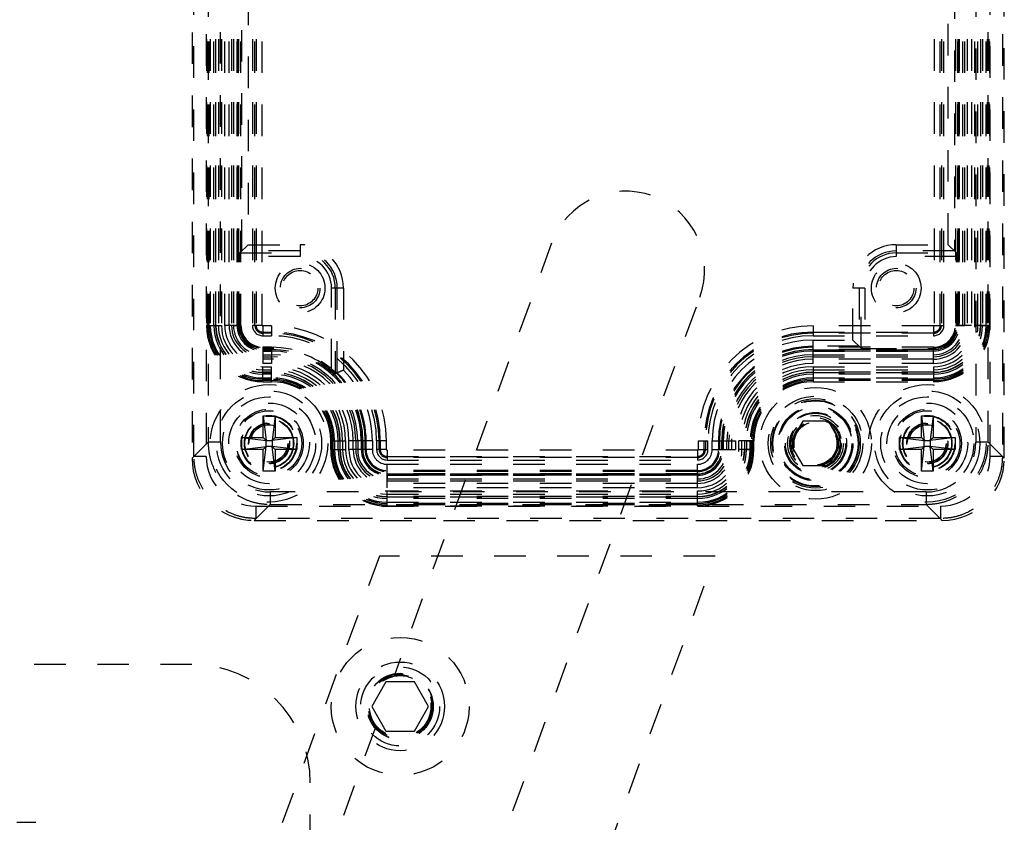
# Model space of a CAD drawing. Header units: inches. Extents: x 1907 to 2452, y -210 to -54.
# Tile 92 of 256: x 1938.21 to 1941.33, y -140.04 to -137.49. Entities that reach past the tile are written whole.
import ezdxf

# ---------------------------------------------------------------- set-up
doc = ezdxf.new("R2010")
doc.units = ezdxf.units.IN
doc.header["$LTSCALE"] = 0.5
doc.header["$MEASUREMENT"] = 0
doc.linetypes.add('HIDDEN', pattern=[0.225, 0.15, -0.075])
doc.layers.add('SID-M-H', color=4, linetype='HIDDEN')

msp = doc.modelspace()

# ---------------------------------------------------------------- linework, layer by layer
at = {"layer": 'SID-M-H'}
for p, q in [((1938.75146, -134.73388), (1938.75146, -138.88373)), ((1938.75728, -138.8779), (1938.75728, -134.7397)), ((1938.79662, -134.7397), (1938.79662, -138.8779)), ((1941.28109, -138.8779), (1941.28109, -134.7397)), ((1941.32044, -134.7397), (1941.32044, -138.8779)), ((1941.32626, -138.88373), (1941.32626, -134.73388)), ((1938.80221, -134.78468), (1938.80221, -138.83292)), ((1938.84156, -138.83292), (1938.84156, -134.78468)), ((1941.23615, -134.78468), (1941.23615, -138.83292)), ((1941.27551, -138.83292), (1941.27551, -134.78468)), ((1938.79713, -135.15526), (1938.79713, -138.46235)), ((1938.80067, -138.46235), (1938.80067, -135.15526)), ((1938.805, -138.46235), (1938.805, -135.15526)), ((1938.80545, -138.46235), (1938.80545, -135.15526)), ((1938.80918, -135.15526), (1938.80918, -138.46235)), ((1938.82097, -138.46235), (1938.82097, -135.15526)), ((1938.82626, -135.15526), (1938.82626, -138.46235)), ((1938.82716, -138.46235), (1938.82716, -135.15526)), ((1938.83503, -135.15526), (1938.83503, -138.46235)), ((1938.84467, -135.15526), (1938.84467, -138.46235)), ((1938.8551, -138.46235), (1938.8551, -135.15526)), ((1938.86867, -138.46235), (1938.86867, -135.15526)), ((1938.87655, -135.15526), (1938.87655, -138.46235)), ((1938.88273, -135.15526), (1938.88273, -138.46235)), ((1938.89432, -135.15526), (1938.89432, -138.46235)), ((1938.89452, -138.46235), (1938.89452, -135.15526)), ((1938.8987, -135.15526), (1938.8987, -138.46235)), ((1938.89909, -138.46235), (1938.89909, -135.15526)), ((1938.90657, -138.46235), (1938.90657, -135.15526)), ((1938.9428, -135.15526), (1938.9428, -138.46235)), ((1938.95067, -138.46235), (1938.95067, -135.15526)), ((1938.95446, -135.15526), (1938.95446, -138.46235)), ((1938.97411, -138.46235), (1938.97411, -135.15526)), ((1941.1036, -135.15526), (1941.1036, -138.46235)), ((1941.12326, -138.46235), (1941.12326, -135.15526)), ((1941.12705, -135.15526), (1941.12705, -138.46235)), ((1941.13491, -138.46235), (1941.13491, -135.15526)), ((1941.17115, -135.15526), (1941.17115, -138.46235)), ((1941.17862, -135.15526), (1941.17862, -138.46235)), ((1941.17901, -138.46235), (1941.17901, -135.15526)), ((1941.18319, -135.15526), (1941.18319, -138.46235)), ((1941.1834, -138.46235), (1941.1834, -135.15526)), ((1941.19499, -138.46235), (1941.19499, -135.15526)), ((1941.20117, -138.46235), (1941.20117, -135.15526)), ((1941.20904, -135.15526), (1941.20904, -138.46235)), ((1941.22262, -135.15526), (1941.22262, -138.46235)), ((1941.23305, -138.46235), (1941.23305, -135.15526)), ((1941.24269, -138.46235), (1941.24269, -135.15526)), ((1941.25056, -135.15526), (1941.25056, -138.46235)), ((1941.25146, -138.46235), (1941.25146, -135.15526)), ((1941.25674, -135.15526), (1941.25674, -138.46235)), ((1941.26854, -138.46235), (1941.26854, -135.15526)), ((1941.27227, -135.15526), (1941.27227, -138.46235)), ((1941.27272, -135.15526), (1941.27272, -138.46235)), ((1941.27705, -135.15526), (1941.27705, -138.46235)), ((1941.28058, -138.46235), (1941.28058, -135.15526)), ((1938.90954, -138.22646), (1938.90954, -135.39114)), ((1941.16818, -135.39114), (1941.16818, -138.22646)), ((1938.92922, -135.41082), (1938.92922, -138.20678)), ((1941.14849, -138.20678), (1941.14849, -135.41082)), ((1938.92922, -138.20678), (1938.90321, -138.23279)), ((1938.92922, -138.20678), (1939.09398, -138.20678)), ((1939.09398, -138.20678), (1939.09398, -138.2446)), ((1939.89134, -138.20164), (1939.39288, -139.57113)), ((1940.98374, -138.20678), (1940.98374, -138.2446)), ((1940.98374, -138.20678), (1941.14849, -138.20678)), ((1941.17451, -138.23279), (1941.14849, -138.20678)), ((1938.90321, -138.23279), (1939.09398, -138.23279)), ((1939.09398, -138.22646), (1938.90954, -138.22646)), ((1941.16818, -138.22646), (1940.98374, -138.22646)), ((1940.98374, -138.23279), (1941.17451, -138.23279)), ((1938.903, -138.46235), (1938.903, -138.2446)), ((1939.09398, -138.2446), (1938.903, -138.2446)), ((1941.17471, -138.2446), (1940.98374, -138.2446)), ((1941.17471, -138.46235), (1941.17471, -138.2446)), ((1939.23143, -138.34424), (1939.19361, -138.34424)), ((1939.19361, -138.60523), (1939.19361, -138.34424)), ((1939.20542, -138.34424), (1939.20542, -138.61557)), ((1939.21175, -138.61287), (1939.21175, -138.34424)), ((1939.23143, -138.34424), (1939.23143, -138.60468)), ((1940.88411, -138.34424), (1940.84629, -138.34424)), ((1940.84629, -138.50899), (1940.84629, -138.34424)), ((1940.86597, -138.34424), (1940.86597, -138.52867)), ((1940.8723, -138.535), (1940.8723, -138.34424)), ((1940.88411, -138.34424), (1940.88411, -138.53521)), ((1938.53732, -143.38366), (1940.36118, -138.37265)), ((1938.79713, -138.46235), (1938.84467, -138.46235)), ((1938.90657, -138.46235), (1938.8551, -138.46235)), ((1938.88273, -138.46235), (1938.8987, -138.46235)), ((1938.97411, -138.46235), (1938.9428, -138.46235)), ((1939.00343, -138.4641), (1938.97587, -138.4641)), ((1938.97587, -138.4641), (1938.97587, -138.49541)), ((1938.97587, -138.48376), (1939.00343, -138.48376)), ((1939.00343, -138.48754), (1938.97587, -138.48754)), ((1939.00343, -138.4641), (1939.00343, -138.49541)), ((1941.10185, -138.4641), (1940.71996, -138.4641)), ((1940.71996, -138.4641), (1940.71996, -138.49541)), ((1940.71996, -138.48376), (1941.10185, -138.48376)), ((1941.10185, -138.48754), (1940.71996, -138.48754)), ((1941.10185, -138.4641), (1941.10185, -138.49541)), ((1941.1036, -138.46235), (1941.13491, -138.46235)), ((1941.17115, -138.46235), (1941.20117, -138.46235)), ((1941.22262, -138.46235), (1941.17862, -138.46235)), ((1941.28058, -138.46235), (1941.23305, -138.46235)), ((1941.25146, -138.46235), (1941.24269, -138.46235)), ((1941.25674, -138.46235), (1941.27272, -138.46235)), ((1938.97587, -138.49541), (1939.00343, -138.49541)), ((1940.71996, -138.49541), (1941.10185, -138.49541)), ((1940.71996, -138.58312), (1940.71996, -138.50899)), ((1940.71996, -138.50899), (1940.84629, -138.50899)), ((1940.8723, -138.535), (1940.84629, -138.50899)), ((1938.97587, -138.53164), (1938.97587, -138.58312)), ((1939.00343, -138.53164), (1938.97587, -138.53164)), ((1939.00343, -138.53521), (1938.97587, -138.53521)), ((1939.00343, -138.53912), (1938.97587, -138.53912)), ((1938.97587, -138.53951), (1939.00343, -138.53951)), ((1939.00343, -138.54369), (1938.97587, -138.54369)), ((1938.97587, -138.54389), (1939.00343, -138.54389)), ((1939.00343, -138.53164), (1939.00343, -138.58312)), ((1940.86597, -138.52867), (1940.71996, -138.52867)), ((1941.10185, -138.53164), (1940.71996, -138.53164)), ((1941.10185, -138.53912), (1940.71996, -138.53912)), ((1940.71996, -138.53951), (1941.10185, -138.53951)), ((1941.10185, -138.54369), (1940.71996, -138.54369)), ((1940.71996, -138.54389), (1941.10185, -138.54389)), ((1940.88411, -138.53521), (1941.10185, -138.53521)), ((1941.10185, -138.58312), (1941.10185, -138.53164)), ((1938.97587, -138.55548), (1939.00343, -138.55548)), ((1938.97587, -138.56167), (1939.00343, -138.56167)), ((1939.00343, -138.56954), (1938.97587, -138.56954)), ((1940.71996, -138.55548), (1941.10185, -138.55548)), ((1940.71996, -138.56167), (1941.10185, -138.56167)), ((1941.10185, -138.56954), (1940.71996, -138.56954)), ((1939.00343, -138.58312), (1938.97587, -138.58312)), ((1938.97587, -138.59354), (1939.00343, -138.59354)), ((1938.97587, -138.64108), (1938.97587, -138.59354)), ((1938.97587, -138.60318), (1939.00343, -138.60318)), ((1939.00343, -138.61106), (1938.97587, -138.61106)), ((1938.97587, -138.61195), (1939.00343, -138.61195)), ((1939.00343, -138.64108), (1939.00343, -138.59354)), ((1941.10185, -138.58312), (1940.71996, -138.58312)), ((1940.71996, -138.59354), (1941.10185, -138.59354)), ((1940.71996, -138.59354), (1940.71996, -138.64108)), ((1940.71996, -138.60318), (1941.10185, -138.60318)), ((1941.10185, -138.61106), (1940.71996, -138.61106)), ((1940.71996, -138.61195), (1941.10185, -138.61195)), ((1941.10185, -138.59354), (1941.10185, -138.64108)), ((1939.00343, -138.61724), (1938.97587, -138.61724)), ((1938.97587, -138.62903), (1939.00343, -138.62903)), ((1939.00343, -138.63276), (1938.97587, -138.63276)), ((1939.00343, -138.63321), (1938.97587, -138.63321)), ((1939.00343, -138.63754), (1938.97587, -138.63754)), ((1938.97587, -138.64108), (1939.00343, -138.64108)), ((1939.20542, -138.61557), (1939.20896, -138.61406)), ((1939.20896, -138.61406), (1939.21175, -138.61287)), ((1941.10185, -138.61724), (1940.71996, -138.61724)), ((1940.71996, -138.62903), (1941.10185, -138.62903)), ((1941.10185, -138.63276), (1940.71996, -138.63276)), ((1941.10185, -138.63321), (1940.71996, -138.63321)), ((1941.10185, -138.63754), (1940.71996, -138.63754)), ((1940.71996, -138.64108), (1941.10185, -138.64108)), ((1938.97665, -138.74857), (1939.01445, -138.74857)), ((1938.97665, -138.81746), (1938.97665, -138.74857)), ((1938.97665, -138.74857), (1938.9861, -138.82691)), ((1939.01445, -138.74857), (1939.005, -138.82691)), ((1939.01445, -138.74857), (1939.01445, -138.81746)), ((1940.68724, -138.76605), (1940.64664, -138.83636)), ((1940.76843, -138.76605), (1940.68724, -138.76605)), ((1940.80902, -138.83636), (1940.76843, -138.76605)), ((1941.06327, -138.74857), (1941.10106, -138.74857)), ((1941.06327, -138.81746), (1941.06327, -138.74857)), ((1941.06327, -138.74857), (1941.07272, -138.82691)), ((1941.10106, -138.74857), (1941.09161, -138.82691)), ((1941.10106, -138.74857), (1941.10106, -138.81746)), ((1938.90776, -138.81746), (1938.97665, -138.81746)), ((1938.90776, -138.85526), (1938.90776, -138.81746)), ((1938.90776, -138.81746), (1938.9861, -138.82691)), ((1938.97665, -138.81746), (1938.9861, -138.82691)), ((1938.9861, -138.82691), (1939.005, -138.82691)), ((1938.9861, -138.84581), (1938.9861, -138.82691)), ((1939.08335, -138.81746), (1939.005, -138.82691)), ((1939.005, -138.82691), (1939.01445, -138.81746)), ((1939.005, -138.82691), (1939.005, -138.84581)), ((1939.01445, -138.81746), (1939.08335, -138.81746)), ((1939.08335, -138.81746), (1939.08335, -138.85526)), ((1939.19083, -138.82849), (1939.23837, -138.82849)), ((1939.19083, -138.82849), (1939.19083, -138.85605)), ((1939.19437, -138.85605), (1939.19437, -138.82849)), ((1939.1987, -138.85605), (1939.1987, -138.82849)), ((1939.19915, -138.85605), (1939.19915, -138.82849)), ((1939.20288, -138.82849), (1939.20288, -138.85605)), ((1939.21467, -138.85605), (1939.21467, -138.82849)), ((1939.21996, -138.82849), (1939.21996, -138.85605)), ((1939.22086, -138.85605), (1939.22086, -138.82849)), ((1939.22873, -138.82849), (1939.22873, -138.85605)), ((1939.23837, -138.82849), (1939.23837, -138.85605)), ((1939.2488, -138.85605), (1939.2488, -138.82849)), ((1939.32292, -138.82849), (1939.2488, -138.82849)), ((1939.26237, -138.85605), (1939.26237, -138.82849)), ((1939.27025, -138.82849), (1939.27025, -138.85605)), ((1939.27643, -138.82849), (1939.27643, -138.85605)), ((1939.28802, -138.82849), (1939.28802, -138.85605)), ((1939.28822, -138.85605), (1939.28822, -138.82849)), ((1939.2924, -138.82849), (1939.2924, -138.85605)), ((1939.2928, -138.85605), (1939.2928, -138.82849)), ((1939.30027, -138.85605), (1939.30027, -138.82849)), ((1939.30324, -138.85605), (1939.30324, -138.82849)), ((1939.32292, -138.82849), (1939.32292, -138.85605)), ((1939.36781, -138.82849), (1939.3365, -138.82849)), ((1939.3365, -138.82849), (1939.3365, -138.85605)), ((1939.34437, -138.85605), (1939.34437, -138.82849)), ((1939.34816, -138.82849), (1939.34816, -138.85605)), ((1939.36781, -138.85605), (1939.36781, -138.82849)), ((1940.35557, -138.82849), (1940.35557, -138.85605)), ((1940.35557, -138.82849), (1940.38688, -138.82849)), ((1940.37523, -138.85605), (1940.37523, -138.82849)), ((1940.37902, -138.82849), (1940.37902, -138.85605)), ((1940.38688, -138.85605), (1940.38688, -138.82849)), ((1940.40046, -138.82849), (1940.47459, -138.82849)), ((1940.40046, -138.85605), (1940.40046, -138.82849)), ((1940.42015, -138.82849), (1940.42015, -138.85605)), ((1940.42312, -138.82849), (1940.42312, -138.85605)), ((1940.43059, -138.82849), (1940.43059, -138.85605)), ((1940.43098, -138.85605), (1940.43098, -138.82849)), ((1940.43516, -138.82849), (1940.43516, -138.85605)), ((1940.43537, -138.85605), (1940.43537, -138.82849)), ((1940.44696, -138.85605), (1940.44696, -138.82849)), ((1940.45314, -138.85605), (1940.45314, -138.82849)), ((1940.46101, -138.82849), (1940.46101, -138.85605)), ((1940.47459, -138.82849), (1940.47459, -138.85605)), ((1940.48502, -138.85605), (1940.48502, -138.82849)), ((1940.53255, -138.82849), (1940.48502, -138.82849)), ((1940.49466, -138.85605), (1940.49466, -138.82849)), ((1940.50253, -138.82849), (1940.50253, -138.85605)), ((1940.50343, -138.85605), (1940.50343, -138.82849)), ((1940.50871, -138.82849), (1940.50871, -138.85605)), ((1940.50871, -138.82849), (1940.52469, -138.82849)), ((1940.52051, -138.85605), (1940.52051, -138.82849)), ((1940.52424, -138.82849), (1940.52424, -138.85605)), ((1940.52469, -138.82849), (1940.52469, -138.85605)), ((1940.52902, -138.82849), (1940.52902, -138.85605)), ((1940.53255, -138.85605), (1940.53255, -138.82849)), ((1940.99437, -138.81746), (1941.06327, -138.81746)), ((1940.99437, -138.85526), (1940.99437, -138.81746)), ((1940.99437, -138.81746), (1941.07272, -138.82691)), ((1941.06327, -138.81746), (1941.07272, -138.82691)), ((1941.07272, -138.82691), (1941.09161, -138.82691)), ((1941.07272, -138.84581), (1941.07272, -138.82691)), ((1941.16996, -138.81746), (1941.09161, -138.82691)), ((1941.09161, -138.82691), (1941.10106, -138.81746)), ((1941.09161, -138.82691), (1941.09161, -138.84581)), ((1941.10106, -138.81746), (1941.16996, -138.81746)), ((1941.16996, -138.81746), (1941.16996, -138.85526)), ((1938.80221, -138.83292), (1938.75146, -138.88367)), ((1938.84156, -138.83292), (1938.80221, -138.83292)), ((1938.90776, -138.85526), (1938.9861, -138.84581)), ((1938.97665, -138.85526), (1938.90776, -138.85526)), ((1938.97665, -138.92416), (1938.9861, -138.84581)), ((1938.9861, -138.84581), (1938.97665, -138.85526)), ((1938.97665, -138.92416), (1938.97665, -138.85526)), ((1939.005, -138.84581), (1938.9861, -138.84581)), ((1939.01445, -138.92416), (1939.005, -138.84581)), ((1939.01445, -138.85526), (1939.005, -138.84581)), ((1939.08335, -138.85526), (1939.005, -138.84581)), ((1939.08335, -138.85526), (1939.01445, -138.85526)), ((1939.01445, -138.85526), (1939.01445, -138.92416)), ((1939.19083, -138.85605), (1939.23837, -138.85605)), ((1939.32292, -138.85605), (1939.2488, -138.85605)), ((1939.36781, -138.85605), (1939.3365, -138.85605)), ((1940.35382, -138.8578), (1939.36957, -138.8578)), ((1939.36957, -138.8578), (1939.36957, -138.88911)), ((1940.35382, -138.8578), (1940.35382, -138.88911)), ((1940.35557, -138.85605), (1940.38688, -138.85605)), ((1940.40046, -138.85605), (1940.47459, -138.85605)), ((1940.53255, -138.85605), (1940.48502, -138.85605)), ((1940.50871, -138.85605), (1940.52469, -138.85605)), ((1940.64664, -138.83636), (1940.68724, -138.90667)), ((1940.76843, -138.90667), (1940.80902, -138.83636)), ((1940.99437, -138.85526), (1941.07272, -138.84581)), ((1941.06327, -138.85526), (1940.99437, -138.85526)), ((1941.07272, -138.84581), (1941.06327, -138.85526)), ((1941.06327, -138.92416), (1941.07272, -138.84581)), ((1941.06327, -138.92416), (1941.06327, -138.85526)), ((1941.09161, -138.84581), (1941.07272, -138.84581)), ((1941.16996, -138.85526), (1941.09161, -138.84581)), ((1941.10106, -138.85526), (1941.09161, -138.84581)), ((1941.10106, -138.92416), (1941.09161, -138.84581)), ((1941.10106, -138.85526), (1941.10106, -138.92416)), ((1941.16996, -138.85526), (1941.10106, -138.85526)), ((1941.27551, -138.83292), (1941.23615, -138.83292)), ((1941.32626, -138.88367), (1941.27551, -138.83292)), ((1938.75146, -138.88373), (1938.75728, -138.8779)), ((1938.79662, -138.8779), (1938.75728, -138.8779)), ((1939.36957, -138.87746), (1940.35382, -138.87746)), ((1940.35382, -138.88125), (1939.36957, -138.88125)), ((1939.36957, -138.88911), (1940.35382, -138.88911)), ((1941.32044, -138.8779), (1941.28109, -138.8779)), ((1941.32044, -138.8779), (1941.32626, -138.88373)), ((1939.01445, -138.92416), (1938.97665, -138.92416)), ((1939.36957, -138.96324), (1939.36957, -138.90269)), ((1939.36957, -138.90269), (1940.35382, -138.90269)), ((1940.35382, -138.92237), (1939.36957, -138.92237)), ((1940.35382, -138.96324), (1940.35382, -138.90269)), ((1940.68724, -138.90667), (1940.76843, -138.90667)), ((1941.10106, -138.92416), (1941.06327, -138.92416)), ((1940.35382, -138.92535), (1939.36957, -138.92535)), ((1939.36957, -138.97682), (1939.36957, -138.93282)), ((1940.35382, -138.93282), (1939.36957, -138.93282)), ((1939.36957, -138.93321), (1939.36957, -138.94918)), ((1939.36957, -138.93321), (1940.35382, -138.93321)), ((1940.35382, -138.93739), (1939.36957, -138.93739)), ((1939.36957, -138.9376), (1940.35382, -138.9376)), ((1939.36957, -138.94918), (1940.35382, -138.94918)), ((1939.36957, -138.95537), (1940.35382, -138.95537)), ((1940.35382, -138.97682), (1940.35382, -138.93282)), ((1940.35382, -138.93321), (1940.35382, -138.94918)), ((1940.35382, -138.96324), (1939.36957, -138.96324)), ((1940.35382, -138.97682), (1939.36957, -138.97682)), ((1939.36957, -138.98724), (1940.35382, -138.98724)), ((1939.36957, -139.03478), (1939.36957, -138.98724)), ((1940.35382, -139.03478), (1940.35382, -138.98724)), ((1938.99899, -138.99035), (1938.99899, -139.02971)), ((1941.07873, -138.99035), (1938.99899, -138.99035)), ((1939.36957, -138.99688), (1940.35382, -138.99688)), ((1940.35382, -139.00476), (1939.36957, -139.00476)), ((1939.36957, -139.00565), (1940.35382, -139.00565)), ((1940.35382, -139.01094), (1939.36957, -139.01094)), ((1941.07873, -138.99035), (1941.07873, -139.02971)), ((1938.94824, -139.08046), (1938.99899, -139.02971)), ((1938.95401, -139.03529), (1938.95401, -139.07463)), ((1938.95401, -139.03529), (1941.12371, -139.03529)), ((1938.99899, -139.02971), (1941.07873, -139.02971)), ((1939.36957, -139.02273), (1940.35382, -139.02273)), ((1940.35382, -139.02647), (1939.36957, -139.02647)), ((1940.35382, -139.02691), (1939.36957, -139.02691)), ((1940.35382, -139.03124), (1939.36957, -139.03124)), ((1939.36957, -139.03478), (1940.35382, -139.03478)), ((1941.07873, -139.02971), (1941.12948, -139.08046)), ((1941.12371, -139.03529), (1941.12371, -139.07463)), ((1938.95401, -139.07463), (1938.94819, -139.08046)), ((1938.94819, -139.08046), (1941.12953, -139.08046)), ((1941.12371, -139.07463), (1938.95401, -139.07463)), ((1941.12953, -139.08046), (1941.12371, -139.07463)), ((1939.34516, -139.19338), (1937.97708, -142.95215)), ((1939.04126, -142.95215), (1940.40934, -139.19338)), ((1940.40934, -139.19338), (1939.34516, -139.19338)), ((1938.75126, -139.53715), (1916.50126, -139.53715)), ((1939.36611, -139.59196), (1939.32108, -139.66996)), ((1939.45618, -139.59196), (1939.36611, -139.59196)), ((1939.50121, -139.66996), (1939.45618, -139.59196)), ((1939.32108, -139.66996), (1939.36611, -139.74796)), ((1939.45618, -139.74796), (1939.50121, -139.66996)), ((1939.33363, -139.73393), (1938.42003, -142.24402)), ((1939.36611, -139.74796), (1939.45618, -139.74796)), ((1939.12626, -142.91215), (1939.12626, -139.91215)), ((1916.99634, -140.03715), (1938.25618, -140.03715))]:
    msp.add_line(p, q, dxfattribs=at)
for centre, radius in [((1939.09398, -138.34424), 0.07874), ((1940.98374, -138.34424), 0.07874), ((1939.09398, -138.34424), 0.06271), ((1939.09398, -138.34424), 0.05612), ((1940.98374, -138.34424), 0.06271), ((1940.98374, -138.34424), 0.05612), ((1938.99555, -138.83636), 0.18633), ((1938.99555, -138.83636), 0.16666), ((1938.99555, -138.83636), 0.16664), ((1940.72783, -138.83636), 0.17717), ((1941.08217, -138.83636), 0.18633), ((1941.08217, -138.83636), 0.16666), ((1941.08217, -138.83636), 0.16664), ((1938.99555, -138.83636), 0.14764), ((1940.72783, -138.83636), 0.14981), ((1940.72783, -138.83636), 0.14194), ((1940.72783, -138.83636), 0.13712), ((1940.72783, -138.83636), 0.135), ((1941.08217, -138.83636), 0.14764), ((1938.99555, -138.83636), 0.12795), ((1938.99555, -138.83636), 0.10827), ((1938.99555, -138.83636), 0.10346), ((1938.99555, -138.83636), 0.10336), ((1940.72783, -138.83636), 0.1186), ((1940.72783, -138.83636), 0.11745), ((1940.72783, -138.83636), 0.11506), ((1941.08217, -138.83636), 0.12795), ((1941.08217, -138.83636), 0.10827), ((1941.08217, -138.83636), 0.10346), ((1941.08217, -138.83636), 0.10336), ((1938.99555, -138.83636), 0.08858), ((1938.99555, -138.83636), 0.08675), ((1938.99555, -138.83636), 0.07818), ((1938.99555, -138.83636), 0.07677), ((1940.72783, -138.83636), 0.09817), ((1940.72783, -138.83636), 0.09539), ((1940.72783, -138.83636), 0.08833), ((1940.72783, -138.83636), 0.082), ((1940.72783, -138.83636), 0.07807), ((1940.72783, -138.83636), 0.07247), ((1940.72783, -138.83636), 0.0722), ((1940.72783, -138.83636), 0.07168), ((1940.72783, -138.83636), 0.068), ((1941.08217, -138.83636), 0.08858), ((1941.08217, -138.83636), 0.08675), ((1941.08217, -138.83636), 0.07818), ((1941.08217, -138.83636), 0.07677), ((1938.99555, -138.83636), 0.06496), ((1938.99555, -138.83636), 0.06341), ((1938.99555, -138.83636), 0.06339), ((1938.99555, -138.83636), 0.05928), ((1941.08217, -138.83636), 0.06496), ((1941.08217, -138.83636), 0.06341), ((1941.08217, -138.83636), 0.06339), ((1941.08217, -138.83636), 0.05928), ((1939.41114, -139.66996), 0.2185), ((1939.41114, -139.66996), 0.1405), ((1939.41114, -139.66996), 0.125), ((1939.41114, -139.66996), 0.10497), ((1939.41114, -139.66996), 0.1047), ((1939.41114, -139.66996), 0.10418), ((1939.41114, -139.66996), 0.1005), ((1939.41114, -139.66996), 0.0975)]:
    msp.add_circle(centre, radius, dxfattribs=at)
for centre, radius, start, end in [((1940.12626, -138.28715), 0.25, 340, 160), ((1939.09398, -138.34424), 0.13745, 0, 90), ((1940.98374, -138.34424), 0.13745, 90, 180), ((1939.09398, -138.34424), 0.11777, 0, 90), ((1939.09398, -138.34424), 0.11144, 0, 90), ((1940.98374, -138.34424), 0.11777, 90, 180), ((1940.98374, -138.34424), 0.11144, 90, 180), ((1939.09398, -138.34424), 0.09963, 0, 90), ((1940.98374, -138.34424), 0.09963, 90, 180), ((1938.97587, -138.46235), 0.17873, 180, 270), ((1938.97587, -138.46235), 0.1752, 180, 270), ((1938.97587, -138.46235), 0.17087, 180, 270), ((1938.97587, -138.46235), 0.17042, 180, 270), ((1938.97587, -138.46235), 0.16669, 180, 270), ((1938.97587, -138.46235), 0.15489, 180, 270), ((1938.97587, -138.46235), 0.14961, 180, 270), ((1938.97587, -138.46235), 0.14871, 180, 270), ((1938.97587, -138.46235), 0.14084, 180, 270), ((1938.97587, -138.46235), 0.1312, 180, 270), ((1938.97587, -138.46235), 0.12077, 180, 270), ((1938.97587, -138.46235), 0.10719, 180, 270), ((1938.97587, -138.46235), 0.09932, 180, 270), ((1938.97587, -138.46235), 0.09314, 180, 270), ((1938.97587, -138.46235), 0.08155, 180, 270), ((1938.97587, -138.46235), 0.08134, 180, 270), ((1938.97587, -138.46235), 0.07716, 180, 270), ((1938.97587, -138.46235), 0.07677, 180, 270), ((1938.97587, -138.46235), 0.07286, 180, 270), ((1938.97587, -138.46235), 0.0693, 180, 270), ((1938.97587, -138.46235), 0.03306, 180, 270), ((1938.97587, -138.46235), 0.0252, 180, 270), ((1938.97587, -138.46235), 0.02141, 180, 270), ((1938.97587, -138.46235), 0.00175, 180, 270), ((1939.00343, -138.82849), 0.36439, 0, 90), ((1939.00343, -138.82849), 0.34473, 0, 90), ((1939.00343, -138.82849), 0.34094, 0, 90), ((1940.71996, -138.82849), 0.36439, 90, 180), ((1940.71996, -138.82849), 0.34473, 90, 180), ((1940.71996, -138.82849), 0.34094, 90, 180), ((1941.10185, -138.46235), 0.1312, 270, 0), ((1941.10185, -138.46235), 0.12077, 270, 0), ((1941.10185, -138.46235), 0.08155, 270, 0), ((1941.10185, -138.46235), 0.17042, 270, 0), ((1941.10185, -138.46235), 0.1752, 270, 0), ((1941.10185, -138.46235), 0.07677, 270, 0), ((1941.10185, -138.46235), 0.08134, 270, 0), ((1941.10185, -138.46235), 0.09314, 270, 0), ((1941.10185, -138.46235), 0.00175, 270, 0), ((1941.10185, -138.46235), 0.15489, 270, 0), ((1941.10185, -138.46235), 0.16669, 270, 0), ((1941.10185, -138.46235), 0.02141, 270, 0), ((1941.10185, -138.46235), 0.07716, 270, 0), ((1941.10185, -138.46235), 0.17873, 270, 0), ((1941.10185, -138.46235), 0.17087, 270, 0), ((1941.10185, -138.46235), 0.03306, 270, 0), ((1941.10185, -138.46235), 0.0252, 270, 0), ((1941.10185, -138.46235), 0.0693, 270, 0), ((1941.10185, -138.46235), 0.14084, 270, 0), ((1941.10185, -138.46235), 0.10719, 270, 0), ((1941.10185, -138.46235), 0.09932, 270, 0), ((1941.10185, -138.46235), 0.14871, 270, 0), ((1941.10185, -138.46235), 0.07286, 270, 0), ((1941.10185, -138.46235), 0.14961, 270, 0), ((1939.00343, -138.82849), 0.33308, 0, 90), ((1940.71996, -138.82849), 0.33308, 90, 180), ((1940.71996, -138.82849), 0.3195, 90, 180), ((1939.00343, -138.82849), 0.29684, 0, 90), ((1939.00343, -138.82849), 0.29328, 49.57392, 90), ((1939.00343, -138.82849), 0.28937, 0, 90), ((1939.00343, -138.82849), 0.28898, 0, 90), ((1939.00343, -138.82849), 0.2848, 0, 90), ((1939.00343, -138.82849), 0.28459, 0, 90), ((1940.71996, -138.82849), 0.29982, 90, 180), ((1940.71996, -138.82849), 0.29684, 90, 180), ((1940.71996, -138.82849), 0.28937, 90, 180), ((1940.71996, -138.82849), 0.28898, 90, 180), ((1940.71996, -138.82849), 0.2848, 90, 180), ((1940.71996, -138.82849), 0.28459, 90, 180), ((1939.00343, -138.82849), 0.273, 0, 90), ((1939.00343, -138.82849), 0.26682, 0, 90), ((1939.00343, -138.82849), 0.25895, 0, 90), ((1940.71996, -138.82849), 0.273, 90, 180), ((1940.71996, -138.82849), 0.26682, 90, 180), ((1940.71996, -138.82849), 0.25895, 90, 180), ((1939.00343, -138.82849), 0.24537, 0, 90), ((1939.00343, -138.82849), 0.23494, 0, 90), ((1939.00343, -138.82849), 0.2253, 0, 90), ((1939.00343, -138.82849), 0.21743, 0, 90), ((1939.00343, -138.82849), 0.21654, 0, 90), ((1939.00343, -138.82849), 0.3195, 0, 44.46817), ((1940.71996, -138.82849), 0.24537, 90, 180), ((1940.71996, -138.82849), 0.23494, 90, 180), ((1940.71996, -138.82849), 0.2253, 90, 180), ((1940.71996, -138.82849), 0.21743, 90, 180), ((1940.71996, -138.82849), 0.21654, 90, 180), ((1939.00343, -138.82849), 0.21125, 0, 90), ((1939.00343, -138.82849), 0.19945, 0, 90), ((1939.00343, -138.82849), 0.19572, 0, 90), ((1939.00343, -138.82849), 0.19527, 0, 90), ((1939.00343, -138.82849), 0.19094, 0, 90), ((1939.00343, -138.82849), 0.18741, 0, 90), ((1939.00343, -138.82849), 0.29982, 0, 45.98546), ((1940.71996, -138.82849), 0.21125, 90, 180), ((1940.71996, -138.82849), 0.19945, 90, 180), ((1940.71996, -138.82849), 0.19572, 90, 180), ((1940.71996, -138.82849), 0.19527, 90, 180), ((1940.71996, -138.82849), 0.19094, 90, 180), ((1940.71996, -138.82849), 0.18741, 90, 180), ((1939.36957, -138.85605), 0.17873, 180, 270), ((1939.36957, -138.85605), 0.1752, 180, 270), ((1939.36957, -138.85605), 0.17087, 180, 270), ((1939.36957, -138.85605), 0.17042, 180, 270), ((1939.36957, -138.85605), 0.16669, 180, 270), ((1939.36957, -138.85605), 0.15489, 180, 270), ((1939.36957, -138.85605), 0.14961, 180, 270), ((1939.36957, -138.85605), 0.14871, 180, 270), ((1939.36957, -138.85605), 0.14084, 180, 270), ((1939.36957, -138.85605), 0.1312, 180, 270), ((1939.36957, -138.85605), 0.12077, 180, 270), ((1939.36957, -138.85605), 0.10719, 180, 270), ((1939.36957, -138.85605), 0.09932, 180, 270), ((1939.36957, -138.85605), 0.09314, 180, 270), ((1939.36957, -138.85605), 0.08155, 180, 270), ((1939.36957, -138.85605), 0.08134, 180, 270), ((1939.36957, -138.85605), 0.07716, 180, 270), ((1939.36957, -138.85605), 0.07677, 180, 270), ((1939.36957, -138.85605), 0.0693, 180, 270), ((1939.36957, -138.85605), 0.06633, 180, 270), ((1939.36957, -138.85605), 0.04664, 180, 270), ((1939.36957, -138.85605), 0.03306, 180, 270), ((1939.36957, -138.85605), 0.0252, 180, 270), ((1939.36957, -138.85605), 0.02141, 180, 270), ((1939.36957, -138.85605), 0.00175, 180, 270), ((1940.35382, -138.85605), 0.1312, 270, 0), ((1940.35382, -138.85605), 0.12077, 270, 0), ((1940.35382, -138.85605), 0.17042, 270, 0), ((1940.35382, -138.85605), 0.08155, 270, 0), ((1940.35382, -138.85605), 0.07677, 270, 0), ((1940.35382, -138.85605), 0.1752, 270, 0), ((1940.35382, -138.85605), 0.08134, 270, 0), ((1940.35382, -138.85605), 0.09314, 270, 0), ((1940.35382, -138.85605), 0.00175, 270, 0), ((1940.35382, -138.85605), 0.15489, 270, 0), ((1940.35382, -138.85605), 0.16669, 270, 0), ((1940.35382, -138.85605), 0.02141, 270, 0), ((1940.35382, -138.85605), 0.03306, 270, 0), ((1940.35382, -138.85605), 0.0252, 270, 0), ((1940.35382, -138.85605), 0.07716, 270, 0), ((1940.35382, -138.85605), 0.17873, 270, 0), ((1940.35382, -138.85605), 0.17087, 270, 0), ((1940.35382, -138.85605), 0.0693, 270, 0), ((1940.35382, -138.85605), 0.14084, 270, 0), ((1940.35382, -138.85605), 0.10719, 270, 0), ((1940.35382, -138.85605), 0.09932, 270, 0), ((1940.35382, -138.85605), 0.14871, 270, 0), ((1940.35382, -138.85605), 0.14961, 270, 0), ((1940.35382, -138.85605), 0.06633, 270, 0), ((1940.35382, -138.85605), 0.04664, 270, 0), ((1938.75126, -139.91215), 0.375, 0, 90)]:
    msp.add_arc(centre, radius, start, end, dxfattribs=at)
for centre, major_axis, ratio, start_param, end_param in [((1938.90321, -138.2446), (0, 0.01181), 0.0174551, 0.0174533, 1.5707963), ((1941.17451, -138.2446), (0, 0.01181), 0.0174551, 4.712389, 6.265732), ((1940.88411, -138.535), (0.01181, 0), 0.0174551, 3.1590459, 4.712389), ((1938.9991, -138.83282), (-0.11143, -0.11143), 0.999315, 5.4981298, 7.0682409), ((1941.07862, -138.83282), (0.11143, -0.11143), 0.999315, 5.4981298, 7.0682409), ((1938.94837, -138.88354), (-0.13929, -0.13929), 0.999315, 5.4981298, 7.0682409), ((1938.94843, -138.88349), (-0.13936, -0.13936), 0.9987828, 5.4983961, 7.0679745), ((1938.9542, -138.87771), (-0.11149, -0.11149), 0.9987828, 5.4983961, 7.0679745), ((1941.12351, -138.87771), (0.11149, -0.11149), 0.9987828, 5.4983961, 7.0679745), ((1941.12934, -138.88354), (0.13929, -0.13929), 0.999315, 5.4981298, 7.0682409), ((1941.12929, -138.88349), (0.13936, -0.13936), 0.9987828, 5.4983961, 7.0679745)]:
    msp.add_ellipse(centre, major_axis=major_axis, ratio=ratio, start_param=start_param, end_param=end_param, dxfattribs=at)
for points, knots in [([(1939.20542, -138.61557), (1939.20531, -138.6155), (1939.2051, -138.61535), (1939.20364, -138.61405), (1939.20107, -138.61174), (1939.19751, -138.60858), (1939.19482, -138.60627), (1939.19361, -138.60523)], [0, 0, 0, 0, 0.1490377, 0.297417, 0.5035502, 0.7774595, 1, 1, 1, 1]), ([(1939.23143, -138.60468), (1939.22867, -138.60581), (1939.22315, -138.60808), (1939.21671, -138.61077), (1939.2126, -138.61251), (1939.21203, -138.61275), (1939.21175, -138.61287)], [0, 0, 0, 0, 0.28075938, 0.56080161, 0.78062514, 1, 1, 1, 1]), ([(1938.80221, -138.83292), (1938.803, -138.84633), (1938.80458, -138.87281), (1938.82054, -138.92205), (1938.85633, -138.97558), (1938.90987, -139.01137), (1938.95911, -139.02733), (1938.98558, -139.02891), (1938.99899, -139.02971)], [0, 0, 0, 0, 0.1304144, 0.2574026, 0.5, 0.7425941, 0.8695831, 1, 1, 1, 1]), ([(1941.07873, -139.02971), (1941.09214, -139.02891), (1941.11861, -139.02733), (1941.16785, -139.01137), (1941.22139, -138.97559), (1941.25717, -138.92205), (1941.27314, -138.87281), (1941.27471, -138.84634), (1941.27551, -138.83292)], [0, 0, 0, 0, 0.1304144, 0.2574026, 0.5, 0.7425941, 0.8695831, 1, 1, 1, 1]), ([(1938.95401, -139.07463), (1938.9406, -139.07383), (1938.91414, -139.07226), (1938.86491, -139.0563), (1938.81139, -139.02052), (1938.77562, -138.967), (1938.75966, -138.91778), (1938.75808, -138.89131), (1938.75728, -138.8779)], [0, 0, 0, 0, 0.1304203, 0.2574087, 0.5, 0.742588, 0.8695772, 1, 1, 1, 1]), ([(1941.32044, -138.8779), (1941.31964, -138.89131), (1941.31806, -138.91777), (1941.3021, -138.967), (1941.26633, -139.02052), (1941.2128, -139.0563), (1941.16358, -139.07226), (1941.13712, -139.07383), (1941.12371, -139.07463)], [0, 0, 0, 0, 0.1304203, 0.2574087, 0.5, 0.742588, 0.8695772, 1, 1, 1, 1])]:
    msp.add_open_spline(points, degree=3, knots=knots, dxfattribs=at)

doc.saveas('drawing.dxf')
